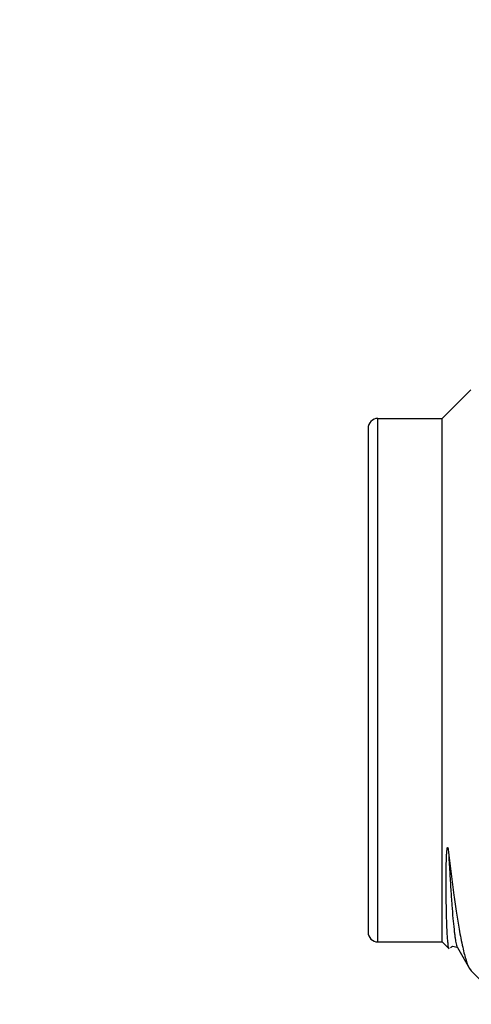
# Model space of a CAD drawing. Header units: inches. Extents: x 0 to 22, y 0 to 17.
# Tile 18 of 35: x 8.275 to 8.458, y 13.239 to 13.638. Entities that reach past the tile are written whole.
import ezdxf

# ---------------------------------------------------------------- set-up
doc = ezdxf.new("R2010")
doc.units = ezdxf.units.IN
doc.header["$LTSCALE"] = 1.21
doc.header["$MEASUREMENT"] = 0
doc.layers.get('0').update_dxf_attribs({"linetype": 'CONTINUOUS'})
doc.layers.add('DIMENSIONS', color=7, linetype='CONTINUOUS')
doc.styles.get("Standard").update_dxf_attribs({"font": 'txt', "width": 0.8})
doc.dimstyles.new('DIMSTYLE_1', dxfattribs={"dimtxt": 0.125, "dimasz": 0.18, "dimexe": 0.18, "dimexo": 0.0625, "dimgap": 0.09, "dimtad": 0, "dimtih": 1, "dimtoh": 1, "dimdec": 3, "dimzin": 4, "dimdsep": 46, "dimtxsty": 'STANDARD', "dimblk": '_FILLED', "dimblk1": '_FILLED', "dimblk2": '_FILLED', "dimcen": 0.09, "dimadec": 0, "dimazin": 0, "dimtp": 0.01, "dimtm": 0.01, "dimtfac": 1, "dimtdec": 3, "dimtofl": 0, "dimtmove": 0, "dimatfit": 3, "dimldrblk": '_FILLED', "dimfxl": 1, "dimtolj": 1, "dimtzin": 4, "dimarcsym": 0})

# ---------------------------------------------------------------- blocks, each defined once
blk = doc.blocks.new('_FILLED')
at = {"color": 0, "linetype": 'BYBLOCK'}
blk.add_solid([(0, 0), (-1, 0.1736), (-1, -0.1736)], dxfattribs=at)
blk = doc.blocks.new('*D0')
at = {"layer": 'DIMENSIONS', "color": 2, "linetype": 'CONTINUOUS'}
for p, q in [((7.60291, 13.78043), (7.60291, 14.14043)), ((8.66674, 13.78043), (7.47791, 13.78043)), ((8.66674, 13.00043), (7.47791, 13.00043)), ((7.60291, 13.00043), (7.60291, 12.64043))]:
    blk.add_line(p, q, dxfattribs=at)
at = {"layer": 'DIMENSIONS', "color": 2, "linetype": 'CONTINUOUS', "xscale": 0.18, "yscale": 0.18, "zscale": 0.18}
for p, rotation in [((7.60291, 13.78043), 270), ((7.60291, 13.00043), 90)]:
    blk.add_blockref('_FILLED', p, dxfattribs=dict(at, rotation=rotation))
at = {"layer": 'DIMENSIONS', "color": 2, "linetype": 'CONTINUOUS', "insert": (7.60291, 13.45293), "char_height": 0.125, "width": 1.225, "attachment_point": 2, "line_spacing_factor": 0.9}
blk.add_mtext('.780{\\Ftxt.shx;\\W1.000000;\\H0.125000; }[19.81]', dxfattribs=at)

msp = doc.modelspace()

# ---------------------------------------------------------------- linework, layer by layer
at = {"color": 7, "linetype": 'CONTINUOUS'}
for p, q in [((8.4461, 13.47643), (8.45774, 13.48807)), ((8.4201, 13.47643), (8.4461, 13.47643)), ((8.4461, 13.26443), (8.4461, 13.47643)), ((8.4161, 13.47243), (8.4161, 13.26843)), ((8.4485, 13.30199), (8.44868, 13.30069)), ((8.4201, 13.26443), (8.4461, 13.26443)), ((8.4461, 13.26443), (8.44894, 13.2616)), ((8.44878, 13.26193), (8.44868, 13.26228)), ((8.44894, 13.2616), (8.44881, 13.26182)), ((8.45212, 13.26227), (8.45224, 13.26211)), ((8.45223, 13.26212), (8.45224, 13.2621)), ((8.45223, 13.26212), (8.45713, 13.25365)), ((8.45224, 13.26211), (8.45224, 13.2621)), ((8.45579, 13.25691), (8.45626, 13.25556)), ((8.45626, 13.25556), (8.45713, 13.25365)), ((8.45713, 13.25365), (8.45782, 13.25271)), ((8.45782, 13.25271), (8.4651, 13.24543))]:
    msp.add_line(p, q, dxfattribs=at)
at = {"color": 9, "linetype": 'CONTINUOUS'}
msp.add_line((8.4201, 13.26443), (8.4201, 13.47643), dxfattribs=at)
at = {"color": 7, "linetype": 'CONTINUOUS'}
msp.add_lwpolyline([(8.4494, 13.26213), (8.45026, 13.26275), (8.45212, 13.26227)], dxfattribs=at)
for centre, start, end in [((8.4201, 13.47243), 90, 180), ((8.4201, 13.26843), 180, 270)]:
    msp.add_arc(centre, 0.004, start, end, dxfattribs=at)
for points, knots in [([(8.44803, 13.27013), (8.44799, 13.2711), (8.44791, 13.27317), (8.44782, 13.27648), (8.44775, 13.28018), (8.44771, 13.28348), (8.44769, 13.28631), (8.44768, 13.28855), (8.44769, 13.29048), (8.4477, 13.29205), (8.44771, 13.29326), (8.44773, 13.29449), (8.44775, 13.29573), (8.44777, 13.29677), (8.4478, 13.29762), (8.44782, 13.29825), (8.44784, 13.29889), (8.44787, 13.29954), (8.44791, 13.30018), (8.44795, 13.30082), (8.448, 13.30146), (8.44806, 13.30198), (8.44812, 13.30234), (8.44816, 13.30251), (8.44819, 13.30259), (8.44821, 13.30263), (8.44823, 13.30265), (8.44825, 13.30267), (8.4483, 13.30266), (8.44833, 13.30262), (8.44836, 13.30256), (8.44839, 13.30248), (8.44842, 13.30238), (8.44844, 13.30228), (8.44847, 13.30215), (8.44849, 13.30206), (8.4485, 13.30199)], [0, 0, 0, 0, 0.087482, 0.186918, 0.297868, 0.419807, 0.484702, 0.55209, 0.621856, 0.657592, 0.693873, 0.730675, 0.767972, 0.805727, 0.82476, 0.843887, 0.863094, 0.882366, 0.901678, 0.920989, 0.940223, 0.959188, 0.968385, 0.972789, 0.974884, 0.975884, 0.976839, 0.977747, 0.978828, 0.980405, 0.982044, 0.985207, 0.988263, 0.991254, 0.9942, 1, 1, 1, 1]), ([(8.44868, 13.30069), (8.44935, 13.29493), (8.45036, 13.28669), (8.45184, 13.27631), (8.45258, 13.27169), (8.45296, 13.26953)], [0, 0, 0, 0, 0.55324, 0.791044, 1, 1, 1, 1]), ([(8.44868, 13.26228), (8.4486, 13.26267), (8.44846, 13.26362), (8.4483, 13.26532), (8.44815, 13.26755), (8.44807, 13.26921), (8.44803, 13.27013)], [0, 0, 0, 0, 0.15011, 0.367153, 0.650803, 1, 1, 1, 1]), ([(8.45296, 13.26953), (8.45338, 13.2671), (8.45403, 13.26368), (8.45503, 13.25949), (8.45553, 13.25771), (8.45579, 13.25691)], [0, 0, 0, 0, 0.572795, 0.804874, 1, 1, 1, 1])]:
    msp.add_open_spline(points, degree=3, knots=knots, dxfattribs=at)
at = {"color": 9, "linetype": 'CONTINUOUS'}
msp.add_open_spline([(8.44868, 13.30069), (8.44882, 13.29806), (8.4491, 13.29305), (8.44953, 13.28593), (8.44997, 13.27965), (8.4504, 13.27426), (8.45077, 13.27036), (8.45108, 13.26772), (8.4513, 13.26611), (8.45151, 13.26476), (8.45172, 13.26367), (8.45194, 13.26284), (8.4521, 13.26237), (8.45219, 13.26219)], degree=3, knots=[0, 0, 0, 0, 0.204292, 0.388915, 0.552072, 0.692182, 0.807906, 0.856279, 0.898177, 0.93352, 0.962256, 0.984383, 1, 1, 1, 1], dxfattribs=at)

# ---------------------------------------------------------------- dimensions: what is measured, and where the dimension line sits
at = {"layer": 'DIMENSIONS', "color": 2, "linetype": 'CONTINUOUS'}
dim = msp.add_linear_dim(base=(7.60291, 13.00043), p1=(8.66674, 13.78043), p2=(8.66674, 13.00043), angle=270, dimstyle='DIMSTYLE_1', dxfattribs=at)
dim.commit()
dim.dimension.update_dxf_attribs({"geometry": '*D0', "text_midpoint": (7.47791, 13.39043), "dimtype": 160})

doc.saveas('drawing.dxf')
